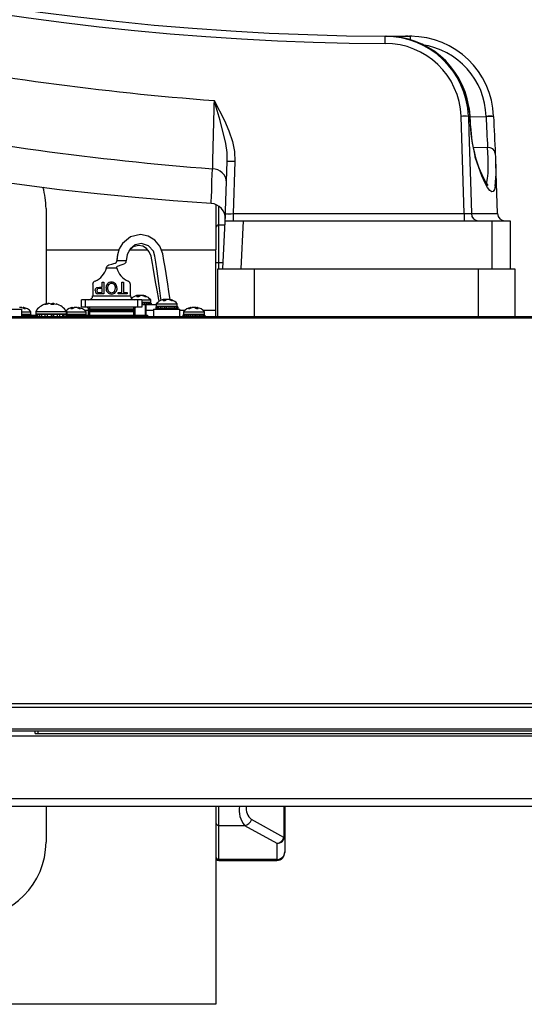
# Model space of a CAD drawing. Header units: inches. Extents: x -37.5 to 40.5, y -58.1 to 9.4.
# Tile 14 of 20: x 23 to 28.2, y -39.8 to -29.5. Entities that reach past the tile are written whole.
import ezdxf

# ---------------------------------------------------------------- set-up
doc = ezdxf.new("R2010")
doc.units = ezdxf.units.IN
doc.header["$MEASUREMENT"] = 0

msp = doc.modelspace()

# ---------------------------------------------------------------- linework, layer by layer
at = {"color": 7, "linetype": 'Continuous', "lineweight": 25}
for p, q in [((26.766, -29.708), (26.779, -29.708)), ((26.772, -29.708), (27.031, -29.709)), ((27.007, -29.709), (26.98, -29.709)), ((27.031, -29.709), (27.02, -29.709)), ((27.653, -30.544), (27.64, -30.441)), ((27.591, -31.559), (27.56, -30.545)), ((27.65, -30.551), (27.822, -30.547)), ((27.654, -30.578), (27.653, -30.544)), ((27.654, -30.544), (27.653, -30.544)), ((27.656, -30.577), (27.654, -30.578)), ((27.822, -30.547), (27.822, -30.545)), ((27.899, -30.547), (27.899, -30.544)), ((27.899, -30.545), (27.899, -30.545)), ((27.899, -30.547), (27.899, -30.547)), ((27.836, -30.869), (27.687, -30.873)), ((25.098, -31.635), (25.12, -31.016)), ((25.2, -31.016), (25.181, -31.559)), ((27.94, -31.56), (27.921, -31.034)), ((23.228, -31.505), (23.228, -32.503)), ((25, -31.465), (25, -31.938)), ((25.03, -32.136), (25.03, -31.481)), ((25.072, -32.136), (25.102, -31.573)), ((25.098, -31.636), (28.072, -31.636)), ((25.181, -31.559), (27.591, -31.559)), ((25.286, -31.636), (25.26, -32.136)), ((27.667, -31.56), (27.94, -31.56)), ((27.885, -32.136), (27.885, -31.636)), ((28.072, -31.636), (28.072, -32.136)), ((25.096, -31.679), (25.03, -31.679)), ((23.228, -31.938), (23.989, -31.938)), ((24.013, -31.891), (24.004, -31.909)), ((24.012, -31.891), (24.012, -31.891)), ((24.103, -31.938), (24.288, -31.938)), ((24.43, -31.938), (25, -31.938)), ((25, -32.636), (25, -31.945)), ((23.972, -31.999), (23.966, -32.052)), ((24.066, -32.052), (23.966, -32.052)), ((23.966, -32.128), (23.857, -32.128)), ((25, -32.069), (25.076, -32.069)), ((25.022, -32.636), (25.022, -32.136)), ((25.022, -32.136), (28.122, -32.136)), ((25.402, -32.136), (25.402, -32.636)), ((27.742, -32.636), (27.742, -32.136)), ((28.122, -32.136), (28.122, -32.636)), ((23.715, -32.3), (23.715, -32.419)), ((23.785, -32.327), (23.815, -32.327)), ((23.815, -32.341), (23.786, -32.341)), ((23.815, -32.327), (23.815, -32.277)), ((23.815, -32.277), (23.832, -32.277)), ((23.815, -32.384), (23.815, -32.341)), ((23.832, -32.277), (23.832, -32.398)), ((24.02, -32.277), (24.037, -32.277)), ((24.02, -32.384), (24.02, -32.277)), ((24.037, -32.277), (24.037, -32.384)), ((24.109, -32.419), (24.109, -32.3)), ((23.597, -32.537), (23.597, -32.458)), ((24.227, -32.458), (23.597, -32.458)), ((23.636, -32.458), (23.636, -32.537)), ((23.715, -32.419), (24.109, -32.419)), ((23.786, -32.384), (23.815, -32.384)), ((23.832, -32.398), (23.787, -32.398)), ((23.981, -32.398), (23.981, -32.384)), ((23.981, -32.384), (24.02, -32.384)), ((24.076, -32.398), (23.981, -32.398)), ((24.037, -32.384), (24.076, -32.384)), ((24.076, -32.384), (24.076, -32.398)), ((24.183, -32.416), (24.175, -32.422)), ((24.175, -32.424), (24.175, -32.422)), ((24.179, -32.425), (24.188, -32.425)), ((24.184, -32.425), (24.183, -32.416)), ((24.186, -32.425), (24.185, -32.414)), ((24.186, -32.425), (24.186, -32.416)), ((24.187, -32.537), (24.187, -32.458)), ((24.2, -32.422), (24.21, -32.416)), ((24.227, -32.458), (24.227, -32.537)), ((24.227, -32.46), (24.321, -32.46)), ((24.236, -32.416), (24.255, -32.422)), ((24.238, -32.414), (24.238, -32.415)), ((24.267, -32.422), (24.249, -32.416)), ((24.249, -32.42), (24.249, -32.416)), ((24.267, -32.425), (24.267, -32.422)), ((24.267, -32.425), (24.271, -32.425)), ((24.321, -32.485), (24.321, -32.46)), ((24.46, -32.457), (24.452, -32.463)), ((24.452, -32.465), (24.452, -32.463)), ((24.456, -32.466), (24.465, -32.466)), ((24.461, -32.466), (24.46, -32.457)), ((24.463, -32.466), (24.462, -32.456)), ((24.463, -32.466), (24.463, -32.457)), ((24.477, -32.463), (24.487, -32.457)), ((24.513, -32.457), (24.532, -32.463)), ((24.515, -32.456), (24.515, -32.457)), ((24.544, -32.463), (24.526, -32.457)), ((24.526, -32.461), (24.526, -32.457)), ((24.544, -32.466), (24.544, -32.463)), ((24.544, -32.466), (24.548, -32.466)), ((22.7, -32.557), (22.976, -32.557)), ((22.976, -32.636), (22.976, -32.557)), ((22.977, -32.541), (22.993, -32.547)), ((22.99, -32.539), (22.99, -32.545)), ((23.012, -32.547), (22.997, -32.541)), ((22.997, -32.548), (22.997, -32.541)), ((23.006, -32.55), (23.013, -32.55)), ((23.012, -32.55), (23.012, -32.547)), ((23.217, -32.506), (23.22, -32.506)), ((23.244, -32.5), (23.224, -32.504)), ((23.224, -32.506), (23.224, -32.504)), ((23.231, -32.504), (23.251, -32.5)), ((23.275, -32.5), (23.28, -32.504)), ((23.287, -32.5), (23.281, -32.504)), ((23.286, -32.506), (23.287, -32.5)), ((23.292, -32.506), (23.302, -32.506)), ((23.303, -32.499), (23.303, -32.506)), ((23.304, -32.5), (23.303, -32.499)), ((23.303, -32.506), (23.304, -32.5)), ((23.308, -32.504), (23.304, -32.5)), ((23.308, -32.505), (23.308, -32.504)), ((23.318, -32.5), (23.338, -32.504)), ((23.434, -32.568), (23.443, -32.568)), ((23.502, -32.541), (23.489, -32.547)), ((23.489, -32.55), (23.489, -32.547)), ((23.49, -32.55), (23.497, -32.55)), ((23.503, -32.549), (23.502, -32.541)), ((23.508, -32.546), (23.507, -32.539)), ((23.508, -32.545), (23.507, -32.539)), ((23.52, -32.541), (23.508, -32.545)), ((23.51, -32.547), (23.524, -32.541)), ((23.552, -32.541), (23.568, -32.547)), ((23.565, -32.539), (23.565, -32.546)), ((23.565, -32.539), (23.565, -32.545)), ((23.571, -32.548), (23.572, -32.541)), ((23.587, -32.547), (23.572, -32.541)), ((23.58, -32.55), (23.587, -32.55)), ((23.587, -32.55), (23.587, -32.547)), ((24.227, -32.537), (23.597, -32.537)), ((23.63, -32.568), (23.672, -32.568)), ((24.152, -32.556), (23.672, -32.556)), ((23.672, -32.621), (23.672, -32.556)), ((23.672, -32.566), (24.152, -32.566)), ((23.681, -32.537), (23.681, -32.621)), ((24.142, -32.576), (23.681, -32.576)), ((24.142, -32.537), (24.142, -32.621)), ((24.152, -32.556), (24.152, -32.621)), ((24.152, -32.568), (24.155, -32.568)), ((24.155, -32.545), (24.155, -32.621)), ((24.227, -32.485), (24.321, -32.485)), ((24.326, -32.493), (24.227, -32.493)), ((24.379, -32.511), (24.227, -32.511)), ((24.231, -32.493), (24.231, -32.511)), ((24.255, -32.493), (24.255, -32.511)), ((24.267, -32.621), (24.267, -32.511)), ((24.267, -32.568), (24.35, -32.568)), ((24.274, -32.621), (24.274, -32.511)), ((24.275, -32.493), (24.275, -32.511)), ((24.295, -32.493), (24.295, -32.511)), ((24.308, -32.493), (24.308, -32.511)), ((24.313, -32.493), (24.321, -32.485)), ((24.32, -32.493), (24.32, -32.511)), ((24.325, -32.493), (24.325, -32.511)), ((24.326, -32.511), (24.326, -32.493)), ((24.35, -32.557), (24.35, -32.636)), ((24.35, -32.557), (24.626, -32.557)), ((24.373, -32.534), (24.373, -32.552)), ((24.4, -32.534), (24.373, -32.534)), ((24.437, -32.552), (24.373, -32.552)), ((24.374, -32.534), (24.374, -32.552)), ((24.377, -32.534), (24.377, -32.552)), ((24.379, -32.501), (24.379, -32.526)), ((24.379, -32.501), (24.598, -32.501)), ((24.379, -32.526), (24.387, -32.534)), ((24.379, -32.526), (24.598, -32.526)), ((24.387, -32.534), (24.387, -32.552)), ((24.395, -32.552), (24.395, -32.557)), ((24.4, -32.534), (24.4, -32.552)), ((24.603, -32.534), (24.4, -32.534)), ((24.418, -32.534), (24.418, -32.552)), ((24.437, -32.534), (24.437, -32.552)), ((24.603, -32.552), (24.437, -32.552)), ((24.461, -32.534), (24.461, -32.552)), ((24.479, -32.534), (24.479, -32.552)), ((24.484, -32.534), (24.484, -32.552)), ((24.509, -32.534), (24.509, -32.552)), ((24.531, -32.534), (24.531, -32.552)), ((24.553, -32.534), (24.553, -32.552)), ((24.57, -32.534), (24.57, -32.552)), ((24.582, -32.557), (24.582, -32.552)), ((24.586, -32.534), (24.586, -32.552)), ((24.59, -32.534), (24.598, -32.526)), ((24.596, -32.534), (24.596, -32.552)), ((24.598, -32.526), (24.598, -32.501)), ((24.602, -32.534), (24.602, -32.552)), ((24.603, -32.534), (24.603, -32.552)), ((24.626, -32.636), (24.626, -32.557)), ((24.626, -32.568), (24.679, -32.568)), ((24.716, -32.55), (24.722, -32.55)), ((24.735, -32.541), (24.719, -32.547)), ((24.719, -32.55), (24.719, -32.547)), ((24.735, -32.547), (24.752, -32.541)), ((24.736, -32.546), (24.735, -32.541)), ((24.744, -32.543), (24.744, -32.539)), ((24.78, -32.541), (24.791, -32.547)), ((24.8, -32.543), (24.793, -32.541)), ((24.793, -32.546), (24.793, -32.541)), ((24.801, -32.539), (24.8, -32.549)), ((24.803, -32.55), (24.804, -32.541)), ((24.815, -32.547), (24.804, -32.541)), ((24.804, -32.55), (24.812, -32.55)), ((24.815, -32.55), (24.815, -32.547)), ((24.866, -32.568), (25, -32.568)), ((19.183, -32.647), (40.512, -32.647)), ((40.424, -32.636), (19.274, -32.636)), ((22.976, -32.585), (23.071, -32.585)), ((22.976, -32.61), (23.071, -32.61)), ((23.076, -32.618), (22.976, -32.618)), ((22.976, -32.621), (23.121, -32.621)), ((22.998, -32.618), (22.998, -32.621)), ((23.018, -32.618), (23.018, -32.621)), ((23.039, -32.618), (23.039, -32.621)), ((23.054, -32.618), (23.054, -32.621)), ((23.063, -32.618), (23.071, -32.61)), ((23.067, -32.618), (23.067, -32.621)), ((23.071, -32.61), (23.071, -32.585)), ((23.074, -32.618), (23.074, -32.621)), ((23.076, -32.618), (23.076, -32.621)), ((23.12, -32.58), (23.12, -32.605)), ((23.12, -32.58), (23.442, -32.58)), ((23.12, -32.605), (23.128, -32.613)), ((23.12, -32.605), (23.442, -32.605)), ((23.441, -32.613), (23.121, -32.613)), ((23.121, -32.613), (23.121, -32.636)), ((23.128, -32.613), (23.128, -32.636)), ((23.138, -32.613), (23.138, -32.636)), ((23.161, -32.613), (23.161, -32.636)), ((23.18, -32.613), (23.18, -32.636)), ((23.215, -32.613), (23.215, -32.636)), ((23.24, -32.613), (23.24, -32.636)), ((23.28, -32.613), (23.28, -32.636)), ((23.287, -32.613), (23.287, -32.636)), ((23.306, -32.613), (23.306, -32.636)), ((23.345, -32.613), (23.345, -32.636)), ((23.368, -32.613), (23.368, -32.636)), ((23.399, -32.613), (23.399, -32.636)), ((23.415, -32.613), (23.415, -32.636)), ((23.433, -32.613), (23.433, -32.636)), ((23.434, -32.613), (23.442, -32.605)), ((23.437, -32.61), (23.646, -32.61)), ((23.439, -32.613), (23.439, -32.636)), ((23.458, -32.618), (23.44, -32.618)), ((23.441, -32.617), (23.448, -32.61)), ((23.441, -32.636), (23.441, -32.613)), ((23.442, -32.605), (23.442, -32.58)), ((23.442, -32.585), (23.646, -32.585)), ((23.448, -32.61), (23.448, -32.585)), ((23.449, -32.618), (23.449, -32.636)), ((23.453, -32.636), (23.453, -32.618)), ((23.453, -32.618), (23.453, -32.636)), ((23.453, -32.621), (24.288, -32.621)), ((23.458, -32.618), (23.458, -32.621)), ((23.572, -32.618), (23.458, -32.618)), ((23.479, -32.618), (23.479, -32.621)), ((23.499, -32.618), (23.499, -32.621)), ((23.524, -32.618), (23.524, -32.621)), ((23.536, -32.618), (23.536, -32.621)), ((23.538, -32.636), (23.538, -32.621)), ((23.547, -32.618), (23.547, -32.621)), ((23.568, -32.621), (23.568, -32.636)), ((23.572, -32.618), (23.572, -32.621)), ((23.651, -32.618), (23.573, -32.618)), ((23.592, -32.618), (23.592, -32.621)), ((23.613, -32.618), (23.613, -32.621)), ((23.628, -32.618), (23.628, -32.621)), ((23.638, -32.618), (23.646, -32.61)), ((23.641, -32.618), (23.641, -32.621)), ((23.646, -32.61), (23.646, -32.585)), ((23.648, -32.618), (23.648, -32.621)), ((23.651, -32.618), (23.651, -32.621)), ((24.152, -32.586), (23.672, -32.586)), ((24.258, -32.636), (24.258, -32.621)), ((24.288, -32.621), (24.288, -32.636)), ((24.887, -32.618), (24.657, -32.618)), ((24.657, -32.618), (24.657, -32.636)), ((24.659, -32.618), (24.659, -32.636)), ((24.663, -32.585), (24.663, -32.61)), ((24.663, -32.585), (24.882, -32.585)), ((24.663, -32.61), (24.671, -32.618)), ((24.663, -32.61), (24.882, -32.61)), ((24.666, -32.618), (24.666, -32.636)), ((24.676, -32.618), (24.676, -32.636)), ((24.693, -32.618), (24.693, -32.636)), ((24.71, -32.618), (24.71, -32.636)), ((24.733, -32.618), (24.733, -32.636)), ((24.755, -32.618), (24.755, -32.636)), ((24.781, -32.618), (24.781, -32.636)), ((24.783, -32.618), (24.783, -32.636)), ((24.803, -32.618), (24.803, -32.636)), ((24.827, -32.618), (24.827, -32.636)), ((24.845, -32.618), (24.845, -32.636)), ((24.863, -32.618), (24.863, -32.636)), ((24.874, -32.618), (24.882, -32.61)), ((24.875, -32.618), (24.875, -32.636)), ((24.882, -32.61), (24.882, -32.585)), ((24.884, -32.618), (24.884, -32.636)), ((24.887, -32.636), (24.887, -32.618)), ((24.887, -32.618), (24.887, -32.636)), ((20.481, -36.673), (31.8, -36.673)), ((20.49, -36.711), (30.868, -36.711)), ((20.075, -36.958), (32.468, -36.958)), ((20.49, -36.939), (31.661, -36.939)), ((23.113, -36.986), (23.113, -36.958)), ((23.113, -36.986), (30.553, -36.986)), ((23.143, -36.958), (23.143, -36.986)), ((23.916, -36.99), (23.916, -36.986)), ((24.805, -36.99), (24.805, -36.986)), ((25.652, -36.99), (25.652, -36.986)), ((23.228, -37.745), (23.228, -38.12)), ((25, -37.745), (25, -39.812)), ((25.03, -38.311), (25.03, -37.747)), ((25.71, -37.745), (25.71, -38.071)), ((25.72, -37.745), (25.72, -38.229)), ((25.71, -38.071), (25.373, -37.885)), ((25.03, -37.946), (25.301, -37.946)), ((25.301, -37.946), (25.638, -38.132)), ((25.638, -38.132), (25.638, -38.311)), ((25.638, -38.301), (25.03, -38.301)), ((25.03, -38.311), (25.638, -38.311)), ((25, -39.812), (5.774, -39.812))]:
    msp.add_line(p, q, dxfattribs=at)
at = {"color": 7, "linetype": 'Continuous', "lineweight": 25, "flags": 128}
for points in [[(27.046, -29.709), (27.034, -29.709), (27.034, -29.709)], [(24.982, -30.379), (24.983, -30.38), (25.089, -30.588), (25.136, -30.696), (25.173, -30.808), (25.194, -30.91), (25.2, -31.016)], [(25.12, -31.016), (25.117, -30.922), (25.104, -30.828), (25.045, -30.587), (24.983, -30.38), (24.982, -30.379)], [(27.653, -30.544), (27.648, -30.467), (27.642, -30.44)], [(27.637, -30.544), (27.641, -30.702), (27.66, -31.331), (27.667, -31.56)], [(27.653, -30.544), (27.647, -30.544), (27.637, -30.544)], [(27.656, -30.577), (27.655, -30.554), (27.654, -30.544)], [(27.66, -30.652), (27.659, -30.64), (27.656, -30.577)], [(27.821, -31.243), (27.827, -31.233), (27.836, -31.194), (27.841, -31.139), (27.843, -31.067), (27.841, -30.977), (27.836, -30.869)], [(27.708, -30.969), (27.707, -30.955), (27.705, -30.947)], [(27.915, -31.273), (27.908, -31.307), (27.895, -31.329), (27.879, -31.333), (27.859, -31.319), (27.835, -31.286), (27.808, -31.236), (27.778, -31.166), (27.744, -31.079), (27.708, -30.969)], [(24.952, -31.452), (24.952, -31.451), (24.953, -31.429), (24.954, -31.387), (24.957, -31.315), (24.96, -31.216), (24.964, -31.092)], [(25.098, -31.635), (25.099, -31.627), (25.1, -31.602), (25.102, -31.56)], [(25.102, -31.56), (25.102, -31.56), (25.102, -31.573)], [(24.523, -32.453), (24.521, -32.439), (24.511, -32.372), (24.499, -32.296), (24.47, -32.118), (24.459, -32.05), (24.447, -31.98), (24.416, -31.901), (24.363, -31.836), (24.294, -31.794), (24.215, -31.778), (24.111, -31.802), (24.026, -31.872), (23.993, -31.927), (23.973, -31.989), (23.967, -32.052)], [(24.43, -32.464), (24.427, -32.445), (24.42, -32.389), (24.409, -32.314), (24.384, -32.136), (24.375, -32.068), (24.365, -32.003), (24.348, -31.953), (24.296, -31.896), (24.225, -31.873), (24.16, -31.887), (24.105, -31.931), (24.075, -31.986), (24.066, -32.052)], [(24.408, -32.478), (24.404, -32.456), (24.387, -32.36), (24.371, -32.271), (24.345, -32.121), (24.338, -32.081), (24.331, -32.042), (24.324, -32.005), (24.306, -31.96), (24.276, -31.924), (24.237, -31.901), (24.193, -31.893), (24.137, -31.908), (24.093, -31.947)], [(23.857, -32.128), (23.858, -32.123), (23.86, -32.118), (23.862, -32.113), (23.866, -32.107), (23.872, -32.102), (23.885, -32.095), (23.915, -32.086), (23.935, -32.081), (23.951, -32.076), (23.961, -32.07), (23.964, -32.067), (23.965, -32.064), (23.966, -32.06), (23.967, -32.056), (23.967, -32.052)], [(23.966, -32.128), (23.966, -32.123), (23.965, -32.121), (23.966, -32.12), (23.966, -32.118), (23.968, -32.114), (23.973, -32.11), (23.984, -32.104), (24.013, -32.095), (24.033, -32.089), (24.049, -32.081), (24.059, -32.073), (24.062, -32.07), (24.064, -32.066), (24.065, -32.061), (24.065, -32.057), (24.066, -32.052)], [(23.742, -32.363), (23.746, -32.346), (23.758, -32.332), (23.785, -32.327)], [(23.911, -32.386), (23.931, -32.381), (23.945, -32.367), (23.952, -32.336)], [(23.787, -32.398), (23.777, -32.398), (23.769, -32.397)], [(23.772, -32.383), (23.78, -32.384), (23.786, -32.384)], [(24.175, -32.422), (24.174, -32.423), (24.174, -32.424), (24.176, -32.424), (24.178, -32.425), (24.179, -32.425)], [(24.185, -32.415), (24.184, -32.415), (24.183, -32.416)], [(24.238, -32.414), (24.235, -32.414), (24.235, -32.415)], [(24.249, -32.416), (24.244, -32.415), (24.24, -32.414), (24.238, -32.414), (24.238, -32.415)], [(24.262, -32.419), (24.257, -32.418), (24.247, -32.415)], [(24.271, -32.425), (24.272, -32.425), (24.272, -32.424)], [(24.452, -32.463), (24.451, -32.464), (24.451, -32.465), (24.453, -32.466), (24.455, -32.466), (24.456, -32.466)], [(24.462, -32.456), (24.461, -32.456), (24.46, -32.457)], [(24.526, -32.457), (24.52, -32.456), (24.517, -32.456), (24.515, -32.456), (24.515, -32.456)], [(24.537, -32.46), (24.534, -32.459), (24.524, -32.457)], [(24.548, -32.466), (24.549, -32.466), (24.549, -32.466)], [(22.997, -32.541), (22.993, -32.54), (22.991, -32.539), (22.991, -32.539)], [(23.013, -32.55), (23.014, -32.55), (23.015, -32.549), (23.015, -32.548), (23.013, -32.548), (23.012, -32.547)], [(23.224, -32.504), (23.221, -32.505), (23.219, -32.505), (23.217, -32.506), (23.217, -32.506), (23.217, -32.506)], [(23.258, -32.499), (23.259, -32.499), (23.257, -32.499), (23.253, -32.499), (23.248, -32.499), (23.244, -32.5)], [(23.302, -32.506), (23.304, -32.506), (23.307, -32.506), (23.308, -32.505), (23.309, -32.505), (23.308, -32.504)], [(23.448, -32.585), (23.44, -32.576), (23.437, -32.574)], [(23.489, -32.547), (23.487, -32.548), (23.487, -32.549), (23.487, -32.549), (23.489, -32.55), (23.49, -32.55)], [(23.572, -32.541), (23.568, -32.54), (23.566, -32.539), (23.566, -32.539)], [(23.587, -32.55), (23.589, -32.55), (23.589, -32.549), (23.589, -32.548), (23.588, -32.548), (23.587, -32.547)], [(24.719, -32.547), (24.716, -32.548), (24.715, -32.549), (24.715, -32.549), (24.716, -32.55), (24.716, -32.55)], [(24.744, -32.539), (24.744, -32.539), (24.742, -32.539), (24.739, -32.54), (24.735, -32.541)], [(24.793, -32.541), (24.787, -32.54), (24.78, -32.539)], [(24.804, -32.541), (24.801, -32.54), (24.801, -32.539)], [(24.801, -32.539), (24.802, -32.539), (24.803, -32.539)], [(24.812, -32.55), (24.815, -32.55), (24.816, -32.549), (24.816, -32.548), (24.816, -32.548), (24.815, -32.547)], [(38.723, -37.288), (37.312, -37.159), (35.902, -37.036), (34.488, -37.014), (33.074, -37.014), (31.659, -37.014), (30.245, -37.014), (28.831, -37.014), (22.17, -37.014)], [(22.232, -37.666), (22.456, -37.666), (24.284, -37.666), (25.198, -37.666), (26.112, -37.666), (27.026, -37.666), (27.94, -37.666), (29.768, -37.666), (30.682, -37.666), (31.596, -37.666), (32.51, -37.666), (33.424, -37.666), (35.252, -37.667), (35.709, -37.679), (36.165, -37.708), (37.075, -37.79), (38.542, -37.924)], [(22.423, -37.745), (30.964, -37.745), (32.379, -37.745), (33.794, -37.745), (35.209, -37.745), (35.872, -37.766), (36.535, -37.82), (37.202, -37.88), (37.868, -37.941), (38.534, -38.002)]]:
    msp.add_lwpolyline(points, dxfattribs=at)
at = {"color": 7, "linetype": 'Continuous', "lineweight": 25}
for centre, radius, start, end in [((26.949, -1.149), 28.56, 218.6199, 269.6335), ((26.936, -1.175), 30.342, 218.7764, 266.2512), ((26.95, -1.146), 28.639, 222.2102, 269.6335), ((25.549, -29.758), 1.218, 358.7553, 2.3434), ((26.769, -30.577), 0.868, 2.1336, 90.1794), ((26.77, -30.575), 0.791, 2.241, 90.2331), ((26.78, -30.579), 0.871, 9.1644, 90.1147), ((27.033, -30.576), 0.867, 2.0444, 90.1548), ((26.481, -29.745), 0.55, 359.6296, 3.7966), ((27.042, -30.569), 0.78, 1.7444, 81.9886), ((27.215, -0.682), 29.781, 258.9145, 265.7016), ((245.426, -36.394), 220.526, 178.43706, 178.62239), ((27.303, -0.535), 30.646, 258.7983, 265.6233), ((27.602, -31.457), 0.913, 87.8314, 92.6098), ((29.293, -30.553), 1.639, 180.8796, 194.7126), ((27.863, -31.164), 0.62, 86.6802, 93.8425), ((27.863, -31.166), 0.62, 86.6802, 93.8425), ((47.243, -29.847), 19.434, 182.063, 183.0144), ((49.458, -29.763), 21.573, 182.0827, 183.1112), ((29.004, -30.596), 1.346, 182.3802, 195.1221), ((27.844, -30.942), 0.073, 6.5851, 96.4224), ((25.158, -31.65), 0.635, 86.1825, 93.3971), ((28.776, -30.689), 1.102, 193.4917, 211.6613), ((26.378, -31.097), 1.548, 353.4805, 6.0645), ((24.965, -31.24), 0.148, 2.0249, 90.212), ((22.441, -31.505), 0.787, 0, 16.3082), ((24.942, -31.611), 0.157, 358, 86.405), ((25.02, -31.632), 0.0787, 357, 358), ((25.135, -30.729), 0.832, 267.6964, 273.1593), ((26.384, -31.578), 1.203, 179.1105, 182.7447), ((28.794, -31.578), 1.203, 179.1105, 182.7447), ((27.632, -30.654), 0.906, 267.3703, 272.1885), ((27.745, -31.558), 0.078, 181.4973, 269.5339), ((28.018, -31.557), 0.0787, 182, 270), ((25.03, -31.709), 0.0296, 89.279, 179.2604), ((23.666, -32.082), 0.197, 292.0243, 346.3664), ((24.158, -32.082), 0.197, 193.6336, 247.9757), ((23.754, -32.3), 0.0394, 112.0243, 180), ((24.069, -32.3), 0.0394, 360, 67.9757), ((23.774, -32.365), 0.0323, 176.8255, 261.8701), ((23.781, -32.362), 0.0222, 78.0878, 181.2976), ((23.779, -32.364), 0.0198, 175.2666, 250.2247), ((23.911, -32.333), 0.0573, 89.5967, 184.6869), ((23.912, -32.342), 0.0579, 175.4938, 269.7933), ((23.913, -32.332), 0.0427, 92.4895, 187.3496), ((23.913, -32.343), 0.0424, 171.9491, 267.7018), ((23.911, -32.333), 0.0577, 357.0854, 89.9456), ((23.911, -32.331), 0.0416, 353.261, 88.7616), ((23.912, -32.342), 0.0575, 269.5386, 6.304), ((23.675, -32.419), 0.0394, 270, 0), ((24.148, -32.419), 0.0394, 180, 270), ((24.201, -32.542), 0.129, 102.6375, 130.5697), ((24.184, -32.449), 0.0346, 88.1113, 106.7284), ((24.2, -32.471), 0.057, 80.3956, 104.0059), ((24.19, -32.405), 0.0196, 266.0125, 302.8561), ((24.223, -32.469), 0.055, 76.0113, 103.9887), ((24.268, -32.394), 0.031, 244.0365, 266.7988), ((24.221, -32.542), 0.129, 39.383, 69.6218), ((24.261, -32.439), 0.0182, 52.8576, 69.9692), ((24.478, -32.583), 0.129, 102.6375, 140.617), ((24.46, -32.49), 0.0346, 88.1113, 106.7284), ((24.477, -32.513), 0.0578, 81.0767, 103.9591), ((24.467, -32.447), 0.0196, 266.0125, 302.8561), ((24.5, -32.51), 0.055, 76.0113, 103.9887), ((24.545, -32.435), 0.031, 244.0365, 266.7988), ((24.498, -32.583), 0.129, 39.383, 69.6218), ((24.538, -32.48), 0.0182, 52.8576, 69.9692), ((22.963, -32.597), 0.0577, 75.9892, 100.2863), ((22.971, -32.667), 0.129, 39.383, 81.2674), ((23.006, -32.522), 0.028, 242.868, 269.632), ((23.271, -32.678), 0.18, 105.9111, 147.0317), ((23.214, -32.447), 0.0597, 275.7484, 286.6136), ((23.263, -32.553), 0.0541, 77.1221, 102.8779), ((23.29, -32.485), 0.0212, 243.2668, 274.6413), ((23.297, -32.54), 0.041, 81.0061, 104.4967), ((23.308, -32.546), 0.0472, 78.0127, 96.1524), ((23.291, -32.678), 0.18, 32.9683, 76.377), ((23.526, -32.667), 0.129, 98.7204, 133.7668), ((23.497, -32.523), 0.0272, 269.8805, 297.56), ((23.488, -32.487), 0.0552, 285.0026, 290.1486), ((23.538, -32.599), 0.0602, 76.4681, 103.5319), ((23.546, -32.667), 0.129, 39.383, 81.2667), ((23.58, -32.522), 0.0279, 242.8021, 269.7163), ((23.652, -32.556), 0.0197, 360, 90), ((23.681, -32.566), 0.00984, 180, 270), ((24.142, -32.566), 0.00984, 270, 0), ((24.172, -32.556), 0.0197, 90, 180), ((24.762, -32.667), 0.129, 99.34, 140.617), ((24.721, -32.517), 0.0327, 272.7456, 295.2334), ((24.766, -32.595), 0.0564, 75.7659, 104.2341), ((24.803, -32.526), 0.0237, 240.4242, 271.7512), ((24.782, -32.667), 0.129, 39.383, 80.6348), ((25.494, -37.786), 0.251, 170.6014, 219.6331), ((25.474, -37.765), 0.157, 172.5968, 229.8202), ((25.03, -37.916), 0.0296, 180.7396, 270.721), ((25.291, -37.861), 0.0857, 276.8053, 343.4457), ((22.441, -38.12), 0.787, 180, 0), ((25.639, -38.051), 0.081, 269.279, 359.2604), ((25.628, -38.047), 0.0857, 276.8053, 343.4457), ((25.694, -38.05), 0.0265, 308.2644, 356.7401), ((25.639, -38.22), 0.081, 269.279, 359.2604), ((25.638, -38.229), 0.082, 270, 0), ((25.03, -38.271), 0.0296, 180.7396, 270.721), ((25.03, -38.281), 0.03, 180, 270)]:
    msp.add_arc(centre, radius, start, end, dxfattribs=at)

doc.saveas('drawing.dxf')
